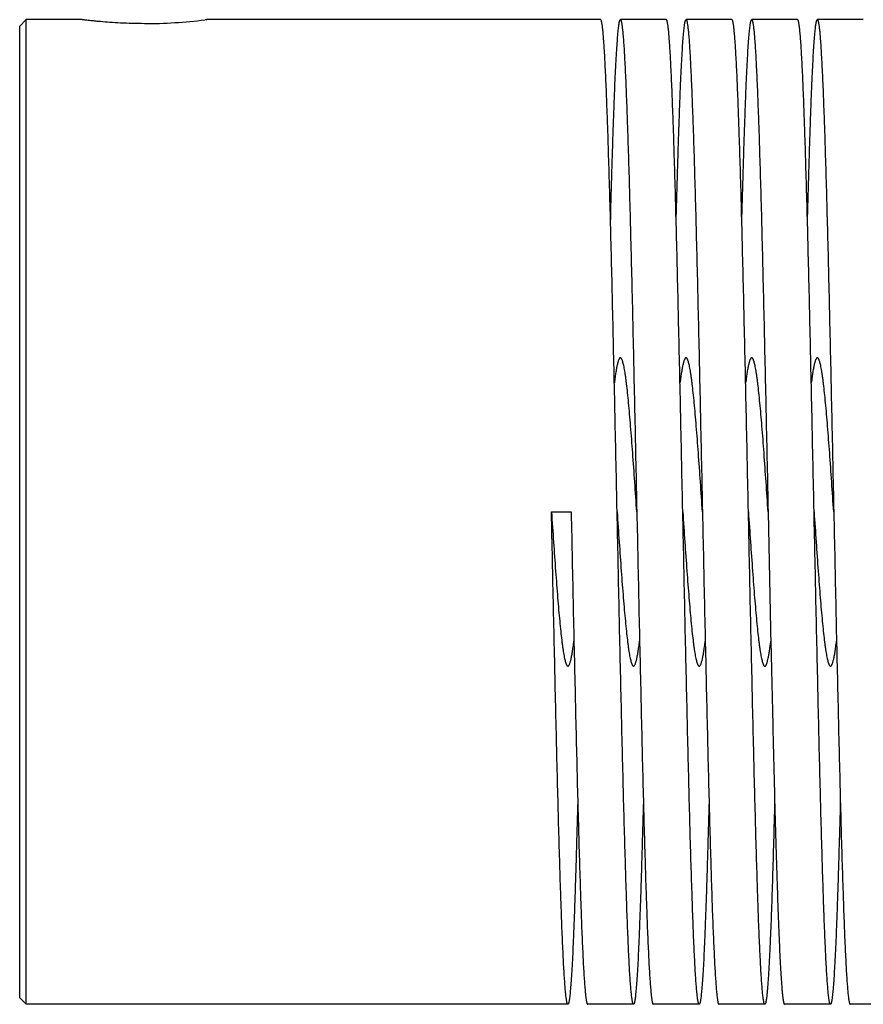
# Model space of a CAD drawing. Header units: inches. Extents: x 0 to 22, y 0 to 17.
# Tile 4 of 6: x 11.7 to 13, y 5.8 to 7.3. Entities that reach past the tile are written whole.
import ezdxf

# ---------------------------------------------------------------- set-up
doc = ezdxf.new("R2010")
doc.units = ezdxf.units.IN
doc.header["$LTSCALE"] = 1.21
doc.header["$MEASUREMENT"] = 0
doc.layers.get('0').update_dxf_attribs({"linetype": 'CONTINUOUS'})

msp = doc.modelspace()

# ---------------------------------------------------------------- linework, layer by layer
at = {"color": 7, "linetype": 'CONTINUOUS'}
for p, q in [((11.6947, 7.2503), (11.7047, 7.2603)), ((11.7047, 5.7603), (11.7047, 7.2603)), ((11.7897, 7.2603), (11.7047, 7.2603)), ((11.7897, 7.2603), (11.7904, 7.2602)), ((11.9797, 7.2603), (11.9771, 7.2599)), ((11.979, 7.2602), (11.9797, 7.2603)), ((12.5797, 7.2603), (11.9797, 7.2603)), ((12.6797, 7.2603), (12.6097, 7.2603)), ((12.7797, 7.2603), (12.7097, 7.2603)), ((12.8797, 7.2603), (12.8097, 7.2603)), ((12.9797, 7.2603), (12.9097, 7.2603)), ((11.6947, 5.7703), (11.6947, 7.2502)), ((12.5047, 6.5103), (12.5347, 6.5103)), ((12.8347, 6.5103), (12.8391, 6.3066)), ((11.6947, 5.7703), (11.7047, 5.7603)), ((12.5297, 5.7603), (11.7047, 5.7603)), ((12.6297, 5.7603), (12.5597, 5.7603)), ((12.7297, 5.7603), (12.6597, 5.7603)), ((12.8297, 5.7603), (12.7597, 5.7603)), ((12.9297, 5.7603), (12.8597, 5.7603)), ((13.0297, 5.7603), (12.9597, 5.7603))]:
    msp.add_line(p, q, dxfattribs=at)
for centre, radius, start, end in [((11.8843, 8.0101), 0.7558, 270.0298, 277.0467), ((12.2587, 6.3851), 0.5846, 352.2954, 352.9745)]:
    msp.add_arc(centre, radius, start, end, dxfattribs=at)
for points, knots in [([(11.8847, 7.2542), (11.8785, 7.2542), (11.8664, 7.2544), (11.8488, 7.255), (11.8326, 7.256), (11.8203, 7.257), (11.8115, 7.2578), (11.806, 7.2584), (11.8012, 7.2589), (11.7973, 7.2593), (11.7941, 7.2597), (11.7921, 7.26), (11.7908, 7.2601), (11.7903, 7.2602), (11.7899, 7.2602), (11.7898, 7.2603), (11.7897, 7.2603)], [0, 0, 0, 0, 0.194736, 0.382085, 0.554722, 0.706193, 0.772134, 0.830702, 0.881316, 0.923474, 0.956701, 0.980676, 0.98912, 0.995163, 0.99879, 1, 1, 1, 1]), ([(12.6047, 6.5103), (12.6042, 6.5348), (12.6032, 6.5835), (12.6016, 6.6561), (12.6001, 6.7273), (12.5985, 6.7963), (12.597, 6.8627), (12.5954, 6.9256), (12.5939, 6.9845), (12.5923, 7.0389), (12.591, 7.0811), (12.5899, 7.1122), (12.5891, 7.1334), (12.5884, 7.153), (12.5876, 7.1712), (12.5868, 7.1877), (12.586, 7.2026), (12.5853, 7.2158), (12.5845, 7.2274), (12.5838, 7.2359), (12.5833, 7.2419), (12.5829, 7.2457), (12.5825, 7.2491), (12.5821, 7.252), (12.5817, 7.2545), (12.5814, 7.2563), (12.5811, 7.2575), (12.5809, 7.2582), (12.5807, 7.2588), (12.5805, 7.2593), (12.5803, 7.2597), (12.5801, 7.26), (12.58, 7.2602), (12.5798, 7.2603), (12.5797, 7.2603)], [0, 0, 0, 0, 0.097897, 0.194888, 0.289975, 0.382277, 0.470902, 0.554993, 0.633742, 0.706393, 0.772246, 0.802422, 0.830667, 0.856914, 0.881098, 0.903162, 0.923055, 0.940727, 0.956139, 0.969255, 0.974943, 0.980046, 0.984562, 0.988491, 0.991831, 0.994583, 0.995739, 0.99675, 0.997617, 0.998341, 0.998928, 0.999385, 0.999729, 1, 1, 1, 1]), ([(12.5947, 6.9511), (12.5953, 6.9738), (12.5962, 7.0071), (12.5975, 7.0503), (12.5984, 7.0799), (12.5994, 7.1076), (12.6003, 7.1331), (12.6012, 7.1566), (12.6022, 7.1777), (12.6031, 7.1966), (12.604, 7.2131), (12.605, 7.2271), (12.6058, 7.2373), (12.6064, 7.2442), (12.6069, 7.2484), (12.6073, 7.2515), (12.6076, 7.2536), (12.6078, 7.255), (12.6081, 7.2562), (12.6083, 7.2573), (12.6085, 7.2582), (12.6088, 7.2589), (12.609, 7.2595), (12.6092, 7.2599), (12.6094, 7.2601), (12.6095, 7.2602), (12.6096, 7.2602), (12.6097, 7.2603), (12.6097, 7.2603)], [0, 0, 0, 0, 0.220276, 0.322056, 0.417793, 0.507152, 0.589821, 0.665521, 0.733983, 0.794979, 0.848297, 0.893754, 0.931207, 0.94689, 0.960529, 0.972118, 0.977143, 0.981655, 0.985655, 0.989143, 0.992123, 0.9946, 0.996583, 0.998096, 0.99869, 0.99919, 0.999616, 1, 1, 1, 1]), ([(12.6097, 7.2603), (12.6098, 7.2603), (12.61, 7.2602), (12.6102, 7.26), (12.6103, 7.2597), (12.6105, 7.2593), (12.6107, 7.2588), (12.6109, 7.2582), (12.6111, 7.2575), (12.6114, 7.2563), (12.6117, 7.2545), (12.6121, 7.252), (12.6125, 7.2491), (12.6129, 7.2457), (12.6133, 7.2419), (12.6138, 7.2359), (12.6145, 7.2274), (12.6153, 7.2158), (12.616, 7.2026), (12.6168, 7.1877), (12.6176, 7.1712), (12.6184, 7.153), (12.6191, 7.1334), (12.6199, 7.1122), (12.621, 7.0811), (12.6223, 7.0389), (12.6239, 6.9845), (12.6254, 6.9256), (12.627, 6.8627), (12.6285, 6.7963), (12.6301, 6.7273), (12.6316, 6.6561), (12.6332, 6.5835), (12.6342, 6.5348), (12.6347, 6.5103)], [0, 0, 0, 0, 0.000271, 0.000615, 0.001072, 0.001659, 0.002383, 0.00325, 0.004261, 0.005417, 0.008169, 0.011509, 0.015437, 0.019954, 0.025056, 0.030744, 0.043861, 0.059272, 0.076944, 0.096837, 0.1189, 0.143084, 0.16933, 0.197575, 0.22775, 0.293603, 0.366252, 0.445, 0.529092, 0.617717, 0.710019, 0.805109, 0.902103, 1, 1, 1, 1]), ([(12.7047, 6.5103), (12.7042, 6.5348), (12.7032, 6.5835), (12.7016, 6.6561), (12.7001, 6.7273), (12.6985, 6.7963), (12.697, 6.8627), (12.6954, 6.9256), (12.6939, 6.9845), (12.6923, 7.0389), (12.691, 7.0811), (12.6899, 7.1122), (12.6891, 7.1333), (12.6884, 7.153), (12.6876, 7.1712), (12.6868, 7.1877), (12.686, 7.2026), (12.6853, 7.2158), (12.6845, 7.2274), (12.6838, 7.2359), (12.6833, 7.2419), (12.6829, 7.2457), (12.6825, 7.2491), (12.6821, 7.252), (12.6817, 7.2545), (12.6814, 7.2563), (12.6811, 7.2575), (12.6809, 7.2582), (12.6807, 7.2588), (12.6805, 7.2593), (12.6803, 7.2597), (12.6802, 7.26), (12.68, 7.2602), (12.6798, 7.2603), (12.6797, 7.2603)], [0, 0, 0, 0, 0.097895, 0.194884, 0.28997, 0.382272, 0.470896, 0.554986, 0.633735, 0.706386, 0.772239, 0.802415, 0.83066, 0.856908, 0.881092, 0.903156, 0.92305, 0.940723, 0.956135, 0.969252, 0.97494, 0.980043, 0.98456, 0.988489, 0.991829, 0.994582, 0.995738, 0.996749, 0.997616, 0.998341, 0.998928, 0.999385, 0.999729, 1, 1, 1, 1]), ([(12.6947, 6.9511), (12.6953, 6.9738), (12.6962, 7.0071), (12.6975, 7.0503), (12.6984, 7.0799), (12.6994, 7.1076), (12.7003, 7.1331), (12.7012, 7.1566), (12.7022, 7.1777), (12.7031, 7.1966), (12.704, 7.2131), (12.705, 7.2271), (12.7058, 7.2373), (12.7064, 7.2442), (12.7069, 7.2484), (12.7073, 7.2515), (12.7076, 7.2536), (12.7078, 7.255), (12.7081, 7.2562), (12.7083, 7.2573), (12.7085, 7.2582), (12.7088, 7.2589), (12.709, 7.2595), (12.7092, 7.2599), (12.7094, 7.2601), (12.7095, 7.2602), (12.7096, 7.2602), (12.7097, 7.2603), (12.7097, 7.2603)], [0, 0, 0, 0, 0.220278, 0.32206, 0.417799, 0.507159, 0.589828, 0.665529, 0.733991, 0.794986, 0.848305, 0.89376, 0.931212, 0.946895, 0.960533, 0.972121, 0.977146, 0.981658, 0.985657, 0.989145, 0.992125, 0.994601, 0.996585, 0.998097, 0.998691, 0.999191, 0.999616, 1, 1, 1, 1]), ([(12.7097, 7.2603), (12.7098, 7.2603), (12.71, 7.2602), (12.7102, 7.26), (12.7103, 7.2597), (12.7105, 7.2593), (12.7107, 7.2588), (12.7109, 7.2582), (12.7111, 7.2575), (12.7114, 7.2563), (12.7117, 7.2545), (12.7121, 7.252), (12.7125, 7.2491), (12.7129, 7.2457), (12.7133, 7.2419), (12.7138, 7.2359), (12.7145, 7.2274), (12.7153, 7.2158), (12.716, 7.2026), (12.7168, 7.1877), (12.7176, 7.1712), (12.7184, 7.153), (12.7191, 7.1334), (12.7199, 7.1122), (12.721, 7.0811), (12.7223, 7.0389), (12.7239, 6.9845), (12.7254, 6.9256), (12.727, 6.8627), (12.7285, 6.7963), (12.7301, 6.7273), (12.7316, 6.6561), (12.7332, 6.5835), (12.7342, 6.5348), (12.7347, 6.5103)], [0, 0, 0, 0, 0.000271, 0.000615, 0.001072, 0.001659, 0.002384, 0.00325, 0.004261, 0.005418, 0.00817, 0.011511, 0.015439, 0.019956, 0.025059, 0.030747, 0.043864, 0.059276, 0.076948, 0.096842, 0.118905, 0.143089, 0.169336, 0.197581, 0.227757, 0.293608, 0.366258, 0.445006, 0.529096, 0.617721, 0.710022, 0.805111, 0.902104, 1, 1, 1, 1]), ([(12.8047, 6.5103), (12.8042, 6.5348), (12.8032, 6.5835), (12.8016, 6.6561), (12.8001, 6.7273), (12.7985, 6.7963), (12.797, 6.8627), (12.7954, 6.9256), (12.7939, 6.9845), (12.7923, 7.0389), (12.791, 7.0811), (12.7899, 7.1122), (12.7891, 7.1334), (12.7884, 7.153), (12.7876, 7.1712), (12.7868, 7.1877), (12.786, 7.2026), (12.7853, 7.2158), (12.7845, 7.2274), (12.7838, 7.2359), (12.7833, 7.2419), (12.7829, 7.2457), (12.7825, 7.2491), (12.7821, 7.252), (12.7817, 7.2545), (12.7814, 7.2563), (12.7811, 7.2575), (12.7809, 7.2582), (12.7807, 7.2588), (12.7805, 7.2593), (12.7803, 7.2597), (12.7802, 7.26), (12.78, 7.2602), (12.7798, 7.2603), (12.7797, 7.2603)], [0, 0, 0, 0, 0.097897, 0.19489, 0.289981, 0.382283, 0.470908, 0.554998, 0.633746, 0.706396, 0.772248, 0.802424, 0.830668, 0.856915, 0.881099, 0.903162, 0.923055, 0.940727, 0.956139, 0.969255, 0.974943, 0.980046, 0.984562, 0.988491, 0.991831, 0.994583, 0.995739, 0.99675, 0.997617, 0.998341, 0.998928, 0.999385, 0.999729, 1, 1, 1, 1]), ([(12.7947, 6.9511), (12.7953, 6.9739), (12.7962, 7.0071), (12.7975, 7.0503), (12.7984, 7.0799), (12.7994, 7.1075), (12.8003, 7.1331), (12.8012, 7.1566), (12.8022, 7.1777), (12.8031, 7.1966), (12.804, 7.2131), (12.805, 7.2271), (12.8058, 7.2373), (12.8064, 7.2442), (12.8069, 7.2484), (12.8073, 7.2515), (12.8076, 7.2536), (12.8078, 7.255), (12.8081, 7.2562), (12.8083, 7.2573), (12.8085, 7.2582), (12.8088, 7.2589), (12.809, 7.2595), (12.8092, 7.2599), (12.8094, 7.2601), (12.8095, 7.2602), (12.8096, 7.2602), (12.8097, 7.2603), (12.8097, 7.2603)], [0, 0, 0, 0, 0.220264, 0.322038, 0.417769, 0.507123, 0.58979, 0.665489, 0.73395, 0.794947, 0.848266, 0.893726, 0.931182, 0.946868, 0.960509, 0.972102, 0.977129, 0.981642, 0.985644, 0.989134, 0.992115, 0.994594, 0.996579, 0.998094, 0.998689, 0.99919, 0.999616, 1, 1, 1, 1]), ([(12.8097, 7.2603), (12.8098, 7.2603), (12.81, 7.2602), (12.8101, 7.26), (12.8103, 7.2597), (12.8105, 7.2593), (12.8107, 7.2588), (12.8109, 7.2582), (12.8111, 7.2575), (12.8114, 7.2563), (12.8117, 7.2545), (12.8121, 7.252), (12.8125, 7.2491), (12.8129, 7.2457), (12.8133, 7.2419), (12.8138, 7.2359), (12.8145, 7.2274), (12.8153, 7.2159), (12.816, 7.2026), (12.8168, 7.1877), (12.8176, 7.1712), (12.8184, 7.153), (12.8191, 7.1334), (12.8199, 7.1122), (12.821, 7.0811), (12.8223, 7.0389), (12.8239, 6.9845), (12.8254, 6.9256), (12.827, 6.8627), (12.8285, 6.7964), (12.8301, 6.7273), (12.8316, 6.6561), (12.8332, 6.5835), (12.8342, 6.5348), (12.8347, 6.5103)], [0, 0, 0, 0, 0.000271, 0.000614, 0.001071, 0.001657, 0.002381, 0.003247, 0.004257, 0.005413, 0.008164, 0.011502, 0.01543, 0.019945, 0.025047, 0.030733, 0.043848, 0.059257, 0.076929, 0.096821, 0.118884, 0.143067, 0.169313, 0.197557, 0.227733, 0.293586, 0.366238, 0.444988, 0.52908, 0.617708, 0.710012, 0.805104, 0.9021, 1, 1, 1, 1]), ([(12.9047, 6.5103), (12.9042, 6.5348), (12.9032, 6.5835), (12.9016, 6.6561), (12.9001, 6.7273), (12.8985, 6.7964), (12.897, 6.8627), (12.8954, 6.9256), (12.8939, 6.9845), (12.8923, 7.0389), (12.891, 7.0811), (12.8899, 7.1122), (12.8891, 7.1334), (12.8884, 7.153), (12.8876, 7.1712), (12.8868, 7.1877), (12.886, 7.2026), (12.8853, 7.2159), (12.8845, 7.2274), (12.8838, 7.2359), (12.8833, 7.2419), (12.8829, 7.2457), (12.8825, 7.2491), (12.8821, 7.252), (12.8817, 7.2545), (12.8814, 7.2563), (12.8811, 7.2575), (12.8809, 7.2582), (12.8807, 7.2588), (12.8805, 7.2593), (12.8803, 7.2597), (12.8801, 7.26), (12.88, 7.2602), (12.8798, 7.2603), (12.8797, 7.2603)], [0, 0, 0, 0, 0.097899, 0.194894, 0.289985, 0.382288, 0.470914, 0.555006, 0.633755, 0.706406, 0.772259, 0.802435, 0.830679, 0.856925, 0.881109, 0.903172, 0.923064, 0.940736, 0.956146, 0.969261, 0.974949, 0.980051, 0.984567, 0.988494, 0.991834, 0.994585, 0.995741, 0.996752, 0.997618, 0.998342, 0.998929, 0.999385, 0.999729, 1, 1, 1, 1]), ([(12.8947, 6.9511), (12.8953, 6.9739), (12.8962, 7.0071), (12.8975, 7.0503), (12.8985, 7.0799), (12.8994, 7.1076), (12.9003, 7.1331), (12.9012, 7.1566), (12.9022, 7.1777), (12.9031, 7.1966), (12.904, 7.2131), (12.905, 7.2271), (12.9058, 7.2373), (12.9064, 7.2442), (12.9069, 7.2484), (12.9073, 7.2515), (12.9076, 7.2536), (12.9078, 7.255), (12.9081, 7.2562), (12.9083, 7.2573), (12.9085, 7.2582), (12.9088, 7.2589), (12.909, 7.2595), (12.9092, 7.2599), (12.9094, 7.2601), (12.9095, 7.2602), (12.9096, 7.2602), (12.9097, 7.2603), (12.9097, 7.2603)], [0, 0, 0, 0, 0.22027, 0.322047, 0.417782, 0.507137, 0.589805, 0.665505, 0.733966, 0.794963, 0.848282, 0.89374, 0.931194, 0.946878, 0.960519, 0.972109, 0.977135, 0.981648, 0.985649, 0.989138, 0.992119, 0.994597, 0.996581, 0.998095, 0.99869, 0.99919, 0.999616, 1, 1, 1, 1]), ([(12.9097, 7.2603), (12.9098, 7.2603), (12.91, 7.2602), (12.9101, 7.26), (12.9103, 7.2597), (12.9105, 7.2593), (12.9107, 7.2588), (12.9109, 7.2582), (12.9111, 7.2575), (12.9114, 7.2563), (12.9117, 7.2545), (12.9121, 7.252), (12.9125, 7.2491), (12.9129, 7.2457), (12.9133, 7.2419), (12.9138, 7.2359), (12.9145, 7.2274), (12.9153, 7.2159), (12.916, 7.2026), (12.9168, 7.1877), (12.9176, 7.1712), (12.9184, 7.153), (12.9191, 7.1334), (12.9199, 7.1122), (12.921, 7.0811), (12.9223, 7.0389), (12.9239, 6.9845), (12.9254, 6.9256), (12.927, 6.8627), (12.9285, 6.7963), (12.9301, 6.7273), (12.9316, 6.6561), (12.9332, 6.5835), (12.9342, 6.5348), (12.9347, 6.5103)], [0, 0, 0, 0, 0.000271, 0.000615, 0.001071, 0.001658, 0.002382, 0.003248, 0.004259, 0.005415, 0.008167, 0.011506, 0.015434, 0.01995, 0.025052, 0.030739, 0.043855, 0.059265, 0.076937, 0.09683, 0.118894, 0.143077, 0.169324, 0.197568, 0.227744, 0.293597, 0.366249, 0.444998, 0.52909, 0.617716, 0.710019, 0.805108, 0.902102, 1, 1, 1, 1]), ([(12.6097, 6.7453), (12.6096, 6.7453), (12.6094, 6.7452), (12.6091, 6.7451), (12.6088, 6.7449), (12.6084, 6.7445), (12.6079, 6.7438), (12.6074, 6.7427), (12.6068, 6.7413), (12.6062, 6.7396), (12.6057, 6.7377), (12.6051, 6.7354), (12.6045, 6.7328), (12.6037, 6.7288), (12.6027, 6.723), (12.6016, 6.7153), (12.6009, 6.7098), (12.6005, 6.7069)], [0, 0, 0, 0, 0.007238, 0.014969, 0.023601, 0.033427, 0.057362, 0.087737, 0.124974, 0.169282, 0.220746, 0.279374, 0.345145, 0.41802, 0.58485, 0.779159, 1, 1, 1, 1]), ([(12.6347, 6.5103), (12.6337, 6.5255), (12.6317, 6.5555), (12.6291, 6.5924), (12.627, 6.6207), (12.6254, 6.6404), (12.6239, 6.6589), (12.6223, 6.6759), (12.6208, 6.6913), (12.6194, 6.7031), (12.6184, 6.7117), (12.6176, 6.7173), (12.6168, 6.7225), (12.616, 6.7272), (12.6153, 6.7314), (12.6145, 6.735), (12.6138, 6.7376), (12.6133, 6.7395), (12.6129, 6.7407), (12.6125, 6.7418), (12.6121, 6.7427), (12.6117, 6.7435), (12.6111, 6.7444), (12.6104, 6.7453), (12.6097, 6.7453)], [0, 0, 0, 0, 0.193568, 0.379739, 0.467801, 0.551392, 0.629697, 0.701981, 0.76755, 0.825797, 0.851998, 0.876172, 0.898266, 0.918231, 0.936023, 0.951615, 0.964987, 0.970838, 0.976133, 0.980874, 0.985069, 0.988728, 0.991871, 1, 1, 1, 1]), ([(12.7097, 6.7453), (12.7096, 6.7453), (12.7094, 6.7452), (12.7091, 6.7451), (12.7088, 6.7449), (12.7084, 6.7445), (12.7079, 6.7438), (12.7074, 6.7427), (12.7068, 6.7413), (12.7062, 6.7396), (12.7057, 6.7377), (12.7051, 6.7354), (12.7045, 6.7328), (12.7037, 6.7288), (12.7027, 6.723), (12.7016, 6.7153), (12.7009, 6.7098), (12.7005, 6.7069)], [0, 0, 0, 0, 0.007238, 0.01497, 0.023602, 0.033428, 0.057363, 0.087739, 0.124976, 0.169284, 0.220747, 0.279375, 0.345146, 0.41802, 0.58485, 0.779159, 1, 1, 1, 1]), ([(12.7347, 6.5103), (12.7337, 6.5255), (12.7317, 6.5555), (12.7291, 6.5924), (12.727, 6.6207), (12.7254, 6.6404), (12.7239, 6.6589), (12.7223, 6.6759), (12.7208, 6.6913), (12.7194, 6.7031), (12.7184, 6.7117), (12.7176, 6.7173), (12.7168, 6.7225), (12.716, 6.7272), (12.7153, 6.7314), (12.7145, 6.735), (12.7138, 6.7376), (12.7133, 6.7395), (12.7129, 6.7407), (12.7125, 6.7418), (12.7121, 6.7427), (12.7117, 6.7435), (12.7111, 6.7444), (12.7104, 6.7453), (12.7097, 6.7453)], [0, 0, 0, 0, 0.193568, 0.379739, 0.467801, 0.551392, 0.629697, 0.701981, 0.76755, 0.825797, 0.851998, 0.876172, 0.898266, 0.918232, 0.936023, 0.951615, 0.964987, 0.970838, 0.976133, 0.980874, 0.985069, 0.988728, 0.991871, 1, 1, 1, 1]), ([(12.8097, 6.7453), (12.8096, 6.7453), (12.8094, 6.7452), (12.8091, 6.7451), (12.8088, 6.7449), (12.8084, 6.7445), (12.8079, 6.7438), (12.8074, 6.7427), (12.8068, 6.7413), (12.8062, 6.7396), (12.8057, 6.7377), (12.8051, 6.7354), (12.8045, 6.7328), (12.8037, 6.7288), (12.8027, 6.723), (12.8016, 6.7153), (12.8009, 6.7098), (12.8005, 6.7069)], [0, 0, 0, 0, 0.007238, 0.01497, 0.023602, 0.033428, 0.057363, 0.087739, 0.124976, 0.169284, 0.220748, 0.279376, 0.345146, 0.418021, 0.58485, 0.779159, 1, 1, 1, 1]), ([(12.8347, 6.5103), (12.8337, 6.5255), (12.8317, 6.5555), (12.8291, 6.5924), (12.827, 6.6207), (12.8254, 6.6404), (12.8239, 6.6589), (12.8223, 6.6759), (12.8208, 6.6913), (12.8194, 6.7031), (12.8184, 6.7117), (12.8176, 6.7173), (12.8168, 6.7225), (12.816, 6.7272), (12.8153, 6.7314), (12.8145, 6.735), (12.8138, 6.7376), (12.8133, 6.7395), (12.8129, 6.7407), (12.8125, 6.7418), (12.8121, 6.7427), (12.8117, 6.7435), (12.8111, 6.7444), (12.8104, 6.7453), (12.8097, 6.7453)], [0, 0, 0, 0, 0.193569, 0.379739, 0.467801, 0.551392, 0.629697, 0.701981, 0.76755, 0.825798, 0.851998, 0.876172, 0.898266, 0.918232, 0.936024, 0.951615, 0.964987, 0.970838, 0.976133, 0.980874, 0.985069, 0.988728, 0.991871, 1, 1, 1, 1]), ([(12.9097, 6.7453), (12.9096, 6.7453), (12.9094, 6.7452), (12.9091, 6.7451), (12.9088, 6.7449), (12.9084, 6.7445), (12.9079, 6.7438), (12.9074, 6.7427), (12.9068, 6.7413), (12.9062, 6.7396), (12.9057, 6.7377), (12.9051, 6.7354), (12.9045, 6.7328), (12.9037, 6.7288), (12.9027, 6.723), (12.9016, 6.7153), (12.9009, 6.7098), (12.9005, 6.7069)], [0, 0, 0, 0, 0.007238, 0.01497, 0.023602, 0.033428, 0.057363, 0.087739, 0.124976, 0.169284, 0.220747, 0.279375, 0.345146, 0.41802, 0.58485, 0.779159, 1, 1, 1, 1]), ([(12.9347, 6.5103), (12.9337, 6.5255), (12.9317, 6.5555), (12.9291, 6.5924), (12.927, 6.6207), (12.9254, 6.6404), (12.9239, 6.6589), (12.9223, 6.6759), (12.9208, 6.6913), (12.9194, 6.7031), (12.9184, 6.7117), (12.9176, 6.7173), (12.9168, 6.7225), (12.916, 6.7272), (12.9153, 6.7314), (12.9145, 6.735), (12.9138, 6.7376), (12.9133, 6.7395), (12.9129, 6.7407), (12.9125, 6.7418), (12.9121, 6.7427), (12.9117, 6.7435), (12.9111, 6.7444), (12.9104, 6.7453), (12.9097, 6.7453)], [0, 0, 0, 0, 0.193568, 0.379739, 0.467801, 0.551392, 0.629697, 0.701981, 0.76755, 0.825798, 0.851998, 0.876172, 0.898266, 0.918232, 0.936024, 0.951615, 0.964987, 0.970838, 0.976133, 0.980874, 0.985069, 0.988728, 0.991871, 1, 1, 1, 1]), ([(12.5047, 6.5103), (12.5058, 6.495), (12.5078, 6.465), (12.5104, 6.4281), (12.5125, 6.3998), (12.5141, 6.3801), (12.5156, 6.3616), (12.5172, 6.3446), (12.5187, 6.3292), (12.52, 6.3174), (12.5211, 6.3088), (12.5219, 6.3032), (12.5227, 6.298), (12.5234, 6.2933), (12.5242, 6.2892), (12.525, 6.2855), (12.5257, 6.2829), (12.5262, 6.281), (12.5266, 6.2798), (12.527, 6.2788), (12.5274, 6.2778), (12.5278, 6.2771), (12.5283, 6.2761), (12.5291, 6.2753), (12.5297, 6.2753)], [0, 0, 0, 0, 0.193568, 0.379739, 0.467801, 0.551392, 0.629697, 0.701981, 0.76755, 0.825797, 0.851998, 0.876172, 0.898266, 0.918232, 0.936023, 0.951615, 0.964987, 0.970838, 0.976133, 0.980874, 0.985069, 0.988728, 0.991871, 1, 1, 1, 1]), ([(12.5297, 5.7603), (12.5297, 5.7603), (12.5295, 5.7603), (12.5293, 5.7605), (12.5291, 5.7608), (12.5289, 5.7612), (12.5287, 5.7617), (12.5285, 5.7623), (12.5284, 5.7631), (12.5281, 5.7643), (12.5277, 5.766), (12.5274, 5.7685), (12.527, 5.7714), (12.5266, 5.7748), (12.5262, 5.7786), (12.5257, 5.7846), (12.525, 5.7931), (12.5242, 5.8047), (12.5234, 5.8179), (12.5227, 5.8328), (12.5219, 5.8493), (12.5211, 5.8675), (12.5203, 5.8871), (12.5196, 5.9083), (12.5185, 5.9394), (12.5172, 5.9816), (12.5156, 6.036), (12.5141, 6.0949), (12.5125, 6.1578), (12.511, 6.2242), (12.5094, 6.2932), (12.5078, 6.3644), (12.5063, 6.437), (12.5053, 6.4858), (12.5047, 6.5103)], [0, 0, 0, 0, 0.000271, 0.000615, 0.001071, 0.001658, 0.002382, 0.003248, 0.004259, 0.005415, 0.008167, 0.011506, 0.015434, 0.01995, 0.025052, 0.03074, 0.043856, 0.059266, 0.076938, 0.096831, 0.118894, 0.143078, 0.169325, 0.197569, 0.227745, 0.293599, 0.36625, 0.445, 0.529092, 0.617718, 0.710021, 0.80511, 0.902102, 1, 1, 1, 1]), ([(12.5347, 6.5103), (12.5353, 6.4858), (12.5363, 6.437), (12.5378, 6.3644), (12.5394, 6.2932), (12.541, 6.2242), (12.5425, 6.1579), (12.5441, 6.0949), (12.5456, 6.036), (12.5472, 5.9816), (12.5485, 5.9394), (12.5495, 5.9083), (12.5503, 5.8872), (12.5511, 5.8675), (12.5519, 5.8494), (12.5527, 5.8328), (12.5534, 5.8179), (12.5542, 5.8047), (12.555, 5.7931), (12.5557, 5.7846), (12.5562, 5.7786), (12.5566, 5.7748), (12.557, 5.7714), (12.5574, 5.7685), (12.5577, 5.766), (12.5581, 5.7643), (12.5584, 5.7631), (12.5585, 5.7623), (12.5587, 5.7617), (12.5589, 5.7612), (12.5591, 5.7608), (12.5593, 5.7605), (12.5595, 5.7603), (12.5597, 5.7603), (12.5597, 5.7603)], [0, 0, 0, 0, 0.097895, 0.194884, 0.289971, 0.382272, 0.470896, 0.554986, 0.633735, 0.706386, 0.772239, 0.802415, 0.830661, 0.856908, 0.881092, 0.903157, 0.92305, 0.940723, 0.956135, 0.969252, 0.97494, 0.980044, 0.98456, 0.988489, 0.991829, 0.994582, 0.995738, 0.996749, 0.997616, 0.998341, 0.998928, 0.999385, 0.999729, 1, 1, 1, 1]), ([(12.6047, 6.5103), (12.6058, 6.495), (12.6078, 6.465), (12.6104, 6.4281), (12.6125, 6.3998), (12.6141, 6.3801), (12.6156, 6.3616), (12.6172, 6.3446), (12.6187, 6.3292), (12.62, 6.3174), (12.6211, 6.3088), (12.6219, 6.3032), (12.6227, 6.298), (12.6234, 6.2933), (12.6242, 6.2892), (12.625, 6.2855), (12.6257, 6.2829), (12.6262, 6.281), (12.6266, 6.2798), (12.627, 6.2788), (12.6274, 6.2778), (12.6278, 6.2771), (12.6283, 6.2761), (12.6291, 6.2753), (12.6297, 6.2753)], [0, 0, 0, 0, 0.193568, 0.379739, 0.467801, 0.551392, 0.629697, 0.701981, 0.76755, 0.825797, 0.851998, 0.876172, 0.898266, 0.918232, 0.936023, 0.951615, 0.964987, 0.970838, 0.976133, 0.980874, 0.985069, 0.988728, 0.991871, 1, 1, 1, 1]), ([(12.6297, 5.7603), (12.6297, 5.7603), (12.6295, 5.7603), (12.6293, 5.7605), (12.6291, 5.7608), (12.6289, 5.7612), (12.6287, 5.7617), (12.6285, 5.7623), (12.6284, 5.7631), (12.6281, 5.7643), (12.6277, 5.766), (12.6274, 5.7685), (12.627, 5.7714), (12.6266, 5.7748), (12.6262, 5.7786), (12.6257, 5.7846), (12.625, 5.7931), (12.6242, 5.8047), (12.6234, 5.8179), (12.6227, 5.8328), (12.6219, 5.8493), (12.6211, 5.8675), (12.6203, 5.8872), (12.6196, 5.9083), (12.6185, 5.9394), (12.6172, 5.9816), (12.6156, 6.036), (12.6141, 6.0949), (12.6125, 6.1578), (12.611, 6.2242), (12.6094, 6.2932), (12.6078, 6.3644), (12.6063, 6.437), (12.6053, 6.4858), (12.6047, 6.5103)], [0, 0, 0, 0, 0.000271, 0.000615, 0.001072, 0.001659, 0.002383, 0.003249, 0.00426, 0.005417, 0.008168, 0.011508, 0.015437, 0.019953, 0.025055, 0.030743, 0.043859, 0.05927, 0.076943, 0.096835, 0.118899, 0.143083, 0.169329, 0.197574, 0.22775, 0.293602, 0.366252, 0.445001, 0.529092, 0.617717, 0.710019, 0.805109, 0.902103, 1, 1, 1, 1]), ([(12.6347, 6.5103), (12.6353, 6.4858), (12.6363, 6.437), (12.6378, 6.3644), (12.6394, 6.2932), (12.641, 6.2242), (12.6425, 6.1578), (12.6441, 6.0949), (12.6456, 6.036), (12.6472, 5.9816), (12.6485, 5.9394), (12.6496, 5.9083), (12.6503, 5.8872), (12.6511, 5.8675), (12.6519, 5.8493), (12.6527, 5.8328), (12.6534, 5.8179), (12.6542, 5.8047), (12.655, 5.7931), (12.6557, 5.7846), (12.6562, 5.7786), (12.6566, 5.7748), (12.657, 5.7714), (12.6574, 5.7685), (12.6577, 5.766), (12.6581, 5.7643), (12.6584, 5.7631), (12.6585, 5.7623), (12.6587, 5.7617), (12.6589, 5.7612), (12.6591, 5.7608), (12.6593, 5.7605), (12.6595, 5.7603), (12.6597, 5.7603), (12.6597, 5.7603)], [0, 0, 0, 0, 0.097897, 0.19489, 0.28998, 0.382282, 0.470907, 0.554998, 0.633747, 0.706397, 0.77225, 0.802426, 0.83067, 0.856917, 0.881101, 0.903165, 0.923057, 0.94073, 0.956141, 0.969257, 0.974945, 0.980047, 0.984564, 0.988492, 0.991832, 0.994584, 0.99574, 0.996751, 0.997617, 0.998341, 0.998928, 0.999385, 0.999729, 1, 1, 1, 1]), ([(12.7047, 6.5103), (12.7058, 6.495), (12.7078, 6.465), (12.7104, 6.4281), (12.7125, 6.3998), (12.7141, 6.3801), (12.7156, 6.3616), (12.7172, 6.3446), (12.7187, 6.3292), (12.72, 6.3174), (12.7211, 6.3088), (12.7219, 6.3032), (12.7227, 6.298), (12.7234, 6.2933), (12.7242, 6.2892), (12.725, 6.2855), (12.7257, 6.2829), (12.7262, 6.281), (12.7266, 6.2798), (12.727, 6.2788), (12.7274, 6.2778), (12.7278, 6.2771), (12.7283, 6.2761), (12.7291, 6.2753), (12.7297, 6.2753)], [0, 0, 0, 0, 0.193569, 0.379739, 0.467801, 0.551392, 0.629697, 0.701981, 0.76755, 0.825798, 0.851998, 0.876172, 0.898266, 0.918232, 0.936024, 0.951615, 0.964987, 0.970838, 0.976133, 0.980874, 0.985069, 0.988728, 0.991871, 1, 1, 1, 1]), ([(12.7297, 5.7603), (12.7297, 5.7603), (12.7295, 5.7603), (12.7293, 5.7605), (12.7291, 5.7608), (12.7289, 5.7612), (12.7287, 5.7617), (12.7285, 5.7623), (12.7284, 5.7631), (12.7281, 5.7643), (12.7277, 5.766), (12.7274, 5.7685), (12.727, 5.7714), (12.7266, 5.7748), (12.7262, 5.7786), (12.7257, 5.7846), (12.725, 5.7931), (12.7242, 5.8047), (12.7234, 5.8179), (12.7227, 5.8328), (12.7219, 5.8493), (12.7211, 5.8675), (12.7203, 5.8871), (12.7196, 5.9083), (12.7185, 5.9394), (12.7172, 5.9816), (12.7156, 6.036), (12.7141, 6.0949), (12.7125, 6.1578), (12.711, 6.2242), (12.7094, 6.2932), (12.7078, 6.3644), (12.7063, 6.437), (12.7053, 6.4858), (12.7047, 6.5103)], [0, 0, 0, 0, 0.000271, 0.000615, 0.001071, 0.001658, 0.002382, 0.003248, 0.004259, 0.005415, 0.008167, 0.011506, 0.015434, 0.01995, 0.025052, 0.03074, 0.043856, 0.059266, 0.076938, 0.096831, 0.118894, 0.143078, 0.169325, 0.19757, 0.227745, 0.293599, 0.36625, 0.445, 0.529092, 0.617718, 0.710021, 0.80511, 0.902102, 1, 1, 1, 1]), ([(12.7347, 6.5103), (12.7353, 6.4858), (12.7363, 6.437), (12.7378, 6.3644), (12.7394, 6.2932), (12.741, 6.2242), (12.7425, 6.1579), (12.7441, 6.0949), (12.7456, 6.036), (12.7472, 5.9816), (12.7485, 5.9394), (12.7495, 5.9083), (12.7503, 5.8872), (12.7511, 5.8675), (12.7519, 5.8494), (12.7527, 5.8328), (12.7534, 5.8179), (12.7542, 5.8047), (12.755, 5.7931), (12.7557, 5.7846), (12.7562, 5.7786), (12.7566, 5.7748), (12.757, 5.7714), (12.7574, 5.7685), (12.7577, 5.766), (12.7581, 5.7643), (12.7584, 5.7631), (12.7585, 5.7623), (12.7587, 5.7617), (12.7589, 5.7612), (12.7591, 5.7608), (12.7593, 5.7605), (12.7595, 5.7603), (12.7597, 5.7603), (12.7597, 5.7603)], [0, 0, 0, 0, 0.097895, 0.194884, 0.289971, 0.382272, 0.470896, 0.554986, 0.633735, 0.706386, 0.772239, 0.802415, 0.830661, 0.856908, 0.881092, 0.903157, 0.92305, 0.940723, 0.956135, 0.969252, 0.97494, 0.980044, 0.98456, 0.988489, 0.991829, 0.994582, 0.995738, 0.996749, 0.997616, 0.998341, 0.998928, 0.999385, 0.999729, 1, 1, 1, 1]), ([(12.8047, 6.5103), (12.8058, 6.495), (12.8078, 6.465), (12.8109, 6.4215), (12.8135, 6.3871), (12.8156, 6.3616), (12.8172, 6.3446), (12.8187, 6.3292), (12.82, 6.3174), (12.8211, 6.3088), (12.8219, 6.3032), (12.8227, 6.298), (12.8234, 6.2933), (12.8242, 6.2892), (12.825, 6.2855), (12.8258, 6.2825), (12.8264, 6.2802), (12.827, 6.2788), (12.8274, 6.2778), (12.8277, 6.2771), (12.8281, 6.2764), (12.8285, 6.2759), (12.8289, 6.2755), (12.8293, 6.2753), (12.8296, 6.2753), (12.8297, 6.2753)], [0, 0, 0, 0, 0.19352, 0.379633, 0.551236, 0.629518, 0.701779, 0.76733, 0.825558, 0.851751, 0.875918, 0.898006, 0.917962, 0.935749, 0.951338, 0.964707, 0.975845, 0.980584, 0.984779, 0.988438, 0.991581, 0.994237, 0.996457, 0.998328, 1, 1, 1, 1]), ([(12.8297, 5.7603), (12.8297, 5.7603), (12.8295, 5.7603), (12.8293, 5.7605), (12.8291, 5.7608), (12.8289, 5.7612), (12.8287, 5.7617), (12.8285, 5.7623), (12.8284, 5.7631), (12.8281, 5.7643), (12.8277, 5.766), (12.8274, 5.7685), (12.827, 5.7714), (12.8266, 5.7748), (12.8262, 5.7786), (12.8257, 5.7846), (12.825, 5.7931), (12.8242, 5.8047), (12.8234, 5.8179), (12.8227, 5.8328), (12.8219, 5.8494), (12.8211, 5.8675), (12.8203, 5.8872), (12.8195, 5.9083), (12.8185, 5.9394), (12.8172, 5.9816), (12.8156, 6.036), (12.8141, 6.0949), (12.8125, 6.1579), (12.811, 6.2242), (12.8094, 6.2932), (12.8078, 6.3644), (12.8063, 6.437), (12.8053, 6.4858), (12.8047, 6.5103)], [0, 0, 0, 0, 0.000271, 0.000615, 0.001073, 0.00166, 0.002385, 0.003252, 0.004264, 0.005421, 0.008174, 0.011515, 0.015444, 0.019961, 0.025064, 0.030753, 0.043871, 0.059283, 0.076956, 0.09685, 0.118914, 0.143099, 0.169346, 0.197591, 0.227767, 0.293619, 0.366269, 0.445017, 0.529107, 0.617731, 0.710031, 0.805117, 0.902106, 1, 1, 1, 1]), ([(12.9047, 6.5103), (12.9058, 6.495), (12.9078, 6.465), (12.9104, 6.4281), (12.9125, 6.3998), (12.9141, 6.3801), (12.9156, 6.3616), (12.9172, 6.3446), (12.9187, 6.3292), (12.92, 6.3174), (12.9211, 6.3088), (12.9219, 6.3032), (12.9227, 6.298), (12.9234, 6.2933), (12.9242, 6.2892), (12.925, 6.2855), (12.9257, 6.2829), (12.9262, 6.281), (12.9266, 6.2798), (12.927, 6.2788), (12.9274, 6.2778), (12.9278, 6.2771), (12.9283, 6.2761), (12.9291, 6.2753), (12.9297, 6.2753)], [0, 0, 0, 0, 0.193569, 0.379739, 0.467801, 0.551392, 0.629697, 0.701981, 0.76755, 0.825798, 0.851998, 0.876172, 0.898266, 0.918232, 0.936024, 0.951615, 0.964987, 0.970839, 0.976133, 0.980875, 0.985069, 0.988728, 0.991871, 1, 1, 1, 1]), ([(12.9297, 5.7603), (12.9297, 5.7603), (12.9295, 5.7603), (12.9293, 5.7605), (12.9291, 5.7608), (12.9289, 5.7612), (12.9287, 5.7617), (12.9285, 5.7623), (12.9284, 5.7631), (12.9281, 5.7643), (12.9277, 5.766), (12.9274, 5.7685), (12.927, 5.7714), (12.9266, 5.7748), (12.9262, 5.7786), (12.9257, 5.7846), (12.925, 5.7931), (12.9242, 5.8047), (12.9234, 5.8179), (12.9227, 5.8328), (12.9219, 5.8494), (12.9211, 5.8675), (12.9203, 5.8872), (12.9195, 5.9083), (12.9185, 5.9394), (12.9172, 5.9816), (12.9156, 6.036), (12.9141, 6.0949), (12.9125, 6.1579), (12.911, 6.2242), (12.9094, 6.2932), (12.9078, 6.3644), (12.9063, 6.437), (12.9053, 6.4858), (12.9047, 6.5103)], [0, 0, 0, 0, 0.000271, 0.000615, 0.001072, 0.00166, 0.002384, 0.003251, 0.004262, 0.005419, 0.008172, 0.011512, 0.015441, 0.019958, 0.025061, 0.030749, 0.043867, 0.059279, 0.076952, 0.096846, 0.11891, 0.143095, 0.169342, 0.197587, 0.227763, 0.293616, 0.366266, 0.445014, 0.529104, 0.617728, 0.710029, 0.805115, 0.902105, 1, 1, 1, 1]), ([(12.9347, 6.5103), (12.9353, 6.4858), (12.9363, 6.437), (12.9378, 6.3644), (12.9394, 6.2932), (12.941, 6.2242), (12.9425, 6.1578), (12.9441, 6.0949), (12.9456, 6.036), (12.9472, 5.9816), (12.9485, 5.9394), (12.9496, 5.9083), (12.9503, 5.8871), (12.9511, 5.8675), (12.9519, 5.8493), (12.9527, 5.8328), (12.9534, 5.8179), (12.9542, 5.8047), (12.955, 5.7931), (12.9557, 5.7846), (12.9562, 5.7786), (12.9566, 5.7748), (12.957, 5.7714), (12.9574, 5.7685), (12.9577, 5.766), (12.9581, 5.7643), (12.9584, 5.7631), (12.9585, 5.7623), (12.9587, 5.7617), (12.9589, 5.7612), (12.9591, 5.7608), (12.9593, 5.7605), (12.9595, 5.7603), (12.9597, 5.7603), (12.9597, 5.7603)], [0, 0, 0, 0, 0.097898, 0.194893, 0.289985, 0.382288, 0.470914, 0.555006, 0.633755, 0.706406, 0.772259, 0.802435, 0.830679, 0.856925, 0.881108, 0.903171, 0.923063, 0.940735, 0.956145, 0.969261, 0.974948, 0.980051, 0.984566, 0.988494, 0.991834, 0.994585, 0.995741, 0.996752, 0.997618, 0.998342, 0.998929, 0.999385, 0.999729, 1, 1, 1, 1]), ([(12.5297, 6.2753), (12.5298, 6.2753), (12.53, 6.2753), (12.5303, 6.2754), (12.5306, 6.2756), (12.531, 6.276), (12.5315, 6.2767), (12.5321, 6.2778), (12.5327, 6.2792), (12.5332, 6.2809), (12.5338, 6.2829), (12.5344, 6.2851), (12.5349, 6.2877), (12.5358, 6.2917), (12.5367, 6.2975), (12.5379, 6.3052), (12.5386, 6.3107), (12.539, 6.3136)], [0, 0, 0, 0, 0.007238, 0.01497, 0.023601, 0.033427, 0.057362, 0.087738, 0.124975, 0.169283, 0.220746, 0.279374, 0.345145, 0.41802, 0.58485, 0.779159, 1, 1, 1, 1]), ([(12.6297, 6.2753), (12.6298, 6.2753), (12.63, 6.2753), (12.6303, 6.2754), (12.6306, 6.2756), (12.631, 6.276), (12.6315, 6.2767), (12.6321, 6.2778), (12.6327, 6.2792), (12.6332, 6.2809), (12.6338, 6.2829), (12.6344, 6.2851), (12.6349, 6.2877), (12.6358, 6.2917), (12.6367, 6.2975), (12.6379, 6.3052), (12.6386, 6.3107), (12.639, 6.3136)], [0, 0, 0, 0, 0.007238, 0.014969, 0.023601, 0.033427, 0.057361, 0.087737, 0.124974, 0.169282, 0.220746, 0.279374, 0.345145, 0.41802, 0.58485, 0.779159, 1, 1, 1, 1]), ([(12.7297, 6.2753), (12.7298, 6.2753), (12.73, 6.2753), (12.7303, 6.2754), (12.7306, 6.2756), (12.731, 6.276), (12.7315, 6.2767), (12.7321, 6.2778), (12.7327, 6.2792), (12.7332, 6.2809), (12.7338, 6.2829), (12.7344, 6.2851), (12.7349, 6.2877), (12.7358, 6.2917), (12.7367, 6.2975), (12.7379, 6.3052), (12.7386, 6.3107), (12.739, 6.3136)], [0, 0, 0, 0, 0.007238, 0.014969, 0.023601, 0.033427, 0.057362, 0.087738, 0.124975, 0.169283, 0.220747, 0.279375, 0.345146, 0.41802, 0.58485, 0.779159, 1, 1, 1, 1]), ([(12.8297, 6.2753), (12.8298, 6.2753), (12.83, 6.2753), (12.8303, 6.2754), (12.8305, 6.2755), (12.8309, 6.2759), (12.8314, 6.2764), (12.8319, 6.2773), (12.8324, 6.2785), (12.8329, 6.2798), (12.8334, 6.2815), (12.8341, 6.2841), (12.835, 6.288), (12.8361, 6.2934), (12.8371, 6.2998), (12.8377, 6.3043), (12.8381, 6.3067)], [0, 0, 0, 0, 0.007894, 0.01623, 0.025384, 0.035642, 0.060191, 0.090913, 0.128295, 0.172575, 0.223867, 0.282222, 0.420161, 0.586262, 0.779838, 1, 1, 1, 1]), ([(12.8391, 6.3066), (12.8395, 6.2874), (12.8404, 6.2495), (12.8417, 6.1936), (12.8429, 6.1398), (12.8442, 6.0884), (12.8455, 6.0397), (12.8468, 5.9942), (12.8481, 5.9521), (12.8494, 5.9136), (12.8504, 5.8839), (12.8513, 5.8622), (12.852, 5.8474), (12.8526, 5.8338), (12.8533, 5.8213), (12.8539, 5.8099), (12.8545, 5.7997), (12.8552, 5.7906), (12.8558, 5.7827), (12.8564, 5.7768), (12.8568, 5.7728), (12.8571, 5.7702), (12.8575, 5.7679), (12.8578, 5.7659), (12.8581, 5.7642), (12.8584, 5.763), (12.8586, 5.7622), (12.8588, 5.7617), (12.8589, 5.7612), (12.8591, 5.7609), (12.8592, 5.7606), (12.8594, 5.7604), (12.8596, 5.7603), (12.8597, 5.7603), (12.8597, 5.7603)], [0, 0, 0, 0, 0.105505, 0.207888, 0.306469, 0.400604, 0.489672, 0.573096, 0.650326, 0.720859, 0.784233, 0.813105, 0.840034, 0.864978, 0.887899, 0.908757, 0.927517, 0.944154, 0.95864, 0.970953, 0.976289, 0.981076, 0.985313, 0.989002, 0.992141, 0.994733, 0.995826, 0.996784, 0.997609, 0.998306, 0.998878, 0.999336, 0.999697, 1, 1, 1, 1]), ([(12.9297, 6.2753), (12.9298, 6.2753), (12.93, 6.2753), (12.9303, 6.2754), (12.9306, 6.2756), (12.931, 6.276), (12.9315, 6.2767), (12.9321, 6.2778), (12.9327, 6.2792), (12.9332, 6.2809), (12.9338, 6.2829), (12.9344, 6.2851), (12.9349, 6.2877), (12.9358, 6.2917), (12.9367, 6.2975), (12.9379, 6.3052), (12.9386, 6.3107), (12.939, 6.3136)], [0, 0, 0, 0, 0.007238, 0.014969, 0.023601, 0.033427, 0.057362, 0.087738, 0.124975, 0.169283, 0.220747, 0.279375, 0.345146, 0.41802, 0.58485, 0.779159, 1, 1, 1, 1]), ([(12.5447, 6.0694), (12.5441, 6.0467), (12.5432, 6.0134), (12.5419, 5.9702), (12.541, 5.9406), (12.5401, 5.913), (12.5391, 5.8874), (12.5382, 5.864), (12.5373, 5.8428), (12.5364, 5.8239), (12.5354, 5.8074), (12.5345, 5.7934), (12.5337, 5.7832), (12.533, 5.7764), (12.5326, 5.7721), (12.5322, 5.769), (12.5319, 5.7669), (12.5316, 5.7655), (12.5314, 5.7643), (12.5312, 5.7632), (12.5309, 5.7623), (12.5307, 5.7616), (12.5305, 5.761), (12.5303, 5.7607), (12.5301, 5.7604), (12.53, 5.7603), (12.5299, 5.7603), (12.5298, 5.7603), (12.5297, 5.7603)], [0, 0, 0, 0, 0.22027, 0.322047, 0.417782, 0.507137, 0.589805, 0.665505, 0.733967, 0.794963, 0.848282, 0.89374, 0.931194, 0.946879, 0.960519, 0.97211, 0.977136, 0.981649, 0.985649, 0.989139, 0.992119, 0.994597, 0.996582, 0.998095, 0.99869, 0.99919, 0.999616, 1, 1, 1, 1]), ([(12.6447, 6.0694), (12.6441, 6.0467), (12.6432, 6.0134), (12.6419, 5.9702), (12.641, 5.9406), (12.6401, 5.913), (12.6391, 5.8874), (12.6382, 5.864), (12.6373, 5.8428), (12.6364, 5.8239), (12.6354, 5.8074), (12.6345, 5.7934), (12.6337, 5.7832), (12.633, 5.7763), (12.6326, 5.7721), (12.6322, 5.769), (12.6319, 5.7669), (12.6316, 5.7655), (12.6314, 5.7643), (12.6312, 5.7632), (12.6309, 5.7623), (12.6307, 5.7616), (12.6305, 5.761), (12.6303, 5.7607), (12.6301, 5.7604), (12.63, 5.7603), (12.6299, 5.7603), (12.6298, 5.7603), (12.6297, 5.7603)], [0, 0, 0, 0, 0.220274, 0.322054, 0.41779, 0.507148, 0.589816, 0.665517, 0.733979, 0.794975, 0.848293, 0.89375, 0.931203, 0.946887, 0.960526, 0.972116, 0.977141, 0.981653, 0.985653, 0.989142, 0.992122, 0.994599, 0.996583, 0.998096, 0.99869, 0.99919, 0.999616, 1, 1, 1, 1]), ([(12.7447, 6.0694), (12.7441, 6.0467), (12.7432, 6.0134), (12.7419, 5.9702), (12.741, 5.9406), (12.7401, 5.913), (12.7391, 5.8874), (12.7382, 5.864), (12.7373, 5.8428), (12.7364, 5.8239), (12.7354, 5.8074), (12.7345, 5.7934), (12.7337, 5.7832), (12.733, 5.7764), (12.7326, 5.7721), (12.7322, 5.769), (12.7319, 5.7669), (12.7316, 5.7655), (12.7314, 5.7643), (12.7312, 5.7632), (12.7309, 5.7623), (12.7307, 5.7616), (12.7305, 5.761), (12.7303, 5.7607), (12.7301, 5.7604), (12.73, 5.7603), (12.7299, 5.7603), (12.7298, 5.7603), (12.7297, 5.7603)], [0, 0, 0, 0, 0.22027, 0.322047, 0.417782, 0.507137, 0.589805, 0.665505, 0.733967, 0.794963, 0.848282, 0.89374, 0.931194, 0.946879, 0.960519, 0.97211, 0.977136, 0.981649, 0.985649, 0.989138, 0.992119, 0.994597, 0.996581, 0.998095, 0.99869, 0.99919, 0.999616, 1, 1, 1, 1]), ([(12.8447, 6.0694), (12.8442, 6.0491), (12.8431, 6.0102), (12.8415, 5.9549), (12.8399, 5.9057), (12.8387, 5.875), (12.8381, 5.8607)], [0, 0, 0, 0, 0.292317, 0.558291, 0.795084, 1, 1, 1, 1]), ([(12.9447, 6.0694), (12.9441, 6.0467), (12.9432, 6.0134), (12.9419, 5.9702), (12.941, 5.9406), (12.9401, 5.9129), (12.9391, 5.8874), (12.9382, 5.8639), (12.9373, 5.8428), (12.9364, 5.8239), (12.9354, 5.8074), (12.9345, 5.7934), (12.9337, 5.7832), (12.933, 5.7763), (12.9326, 5.7721), (12.9322, 5.769), (12.9319, 5.7669), (12.9316, 5.7655), (12.9314, 5.7643), (12.9312, 5.7632), (12.9309, 5.7623), (12.9307, 5.7616), (12.9305, 5.761), (12.9303, 5.7607), (12.9301, 5.7604), (12.93, 5.7603), (12.9299, 5.7603), (12.9298, 5.7603), (12.9297, 5.7603)], [0, 0, 0, 0, 0.220281, 0.322064, 0.417803, 0.507162, 0.589831, 0.665532, 0.733995, 0.794991, 0.848309, 0.893764, 0.931215, 0.946897, 0.960535, 0.972123, 0.977148, 0.981659, 0.985658, 0.989146, 0.992126, 0.994602, 0.996585, 0.998097, 0.998691, 0.999191, 0.999616, 1, 1, 1, 1]), ([(12.8381, 5.8607), (12.8377, 5.853), (12.8371, 5.8386), (12.8361, 5.8183), (12.8352, 5.8033), (12.8344, 5.7928), (12.8339, 5.7861), (12.8334, 5.7801), (12.8329, 5.7749), (12.8325, 5.7711), (12.8321, 5.7684), (12.8318, 5.7667), (12.8316, 5.7652), (12.8313, 5.7639), (12.8311, 5.7628), (12.8308, 5.7619), (12.8305, 5.7612), (12.8303, 5.7607), (12.8301, 5.7605), (12.83, 5.7604), (12.8299, 5.7603), (12.8298, 5.7603), (12.8297, 5.7603)], [0, 0, 0, 0, 0.228715, 0.429168, 0.600311, 0.674656, 0.741425, 0.800555, 0.851987, 0.895685, 0.914628, 0.931631, 0.946693, 0.959819, 0.971014, 0.980293, 0.987687, 0.993266, 0.995423, 0.997206, 0.998691, 1, 1, 1, 1])]:
    msp.add_open_spline(points, degree=3, knots=knots, dxfattribs=at)

doc.saveas('drawing.dxf')
